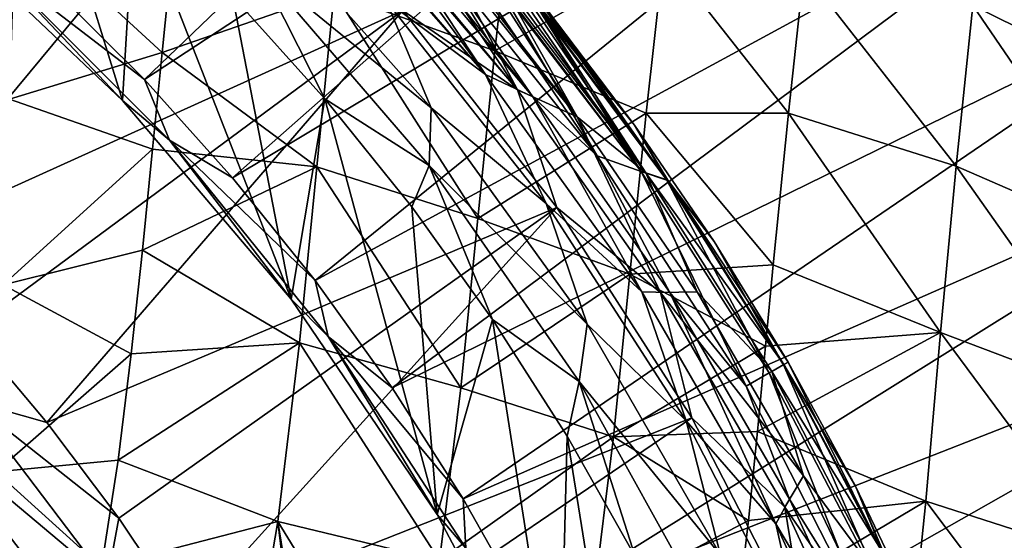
# Model space of a CAD drawing. Header units: metres. Extents: x -109 to 109, y -314 to 82.
# Tile 142 of 191: x 12.98 to 20.76, y 9.59 to 13.71. Entities that reach past the tile are written whole.
import ezdxf

# ---------------------------------------------------------------- set-up
doc = ezdxf.new("R2010")
doc.units = ezdxf.units.M
doc.layers.add('solid_504261_XXX', color=7, linetype='CONTINUOUS')

msp = doc.modelspace()

# ---------------------------------------------------------------- linework, layer by layer
at = {"layer": 'solid_504261_XXX'}
for points in [[(19.206964, 18.257572, 142.88179), (13.968429, 13.231598, 119.136856), (13.231598, 13.968429, 119.136856)], [(19.206964, 18.257572, 142.88179), (20.107044, 17.261322, 142.88179), (13.968429, 13.231598, 119.136856)], [(20.107044, 17.261322, 142.88179), (14.664287, 12.455957, 119.136856), (13.968429, 13.231598, 119.136856)], [(20.107044, 17.261322, 142.88179), (20.955507, 16.220762, 142.88179), (14.664287, 12.455957, 119.136856)], [(12.877781, 16.23637, 87.27034), (14.65399, 15.210876, 87.66832), (10.523674, 13.196292, 83.425682)], [(20.955507, 16.220762, 142.88179), (15.317132, 11.643782, 119.136856), (14.664287, 12.455957, 119.136856)], [(20.955507, 16.220762, 142.88179), (21.750181, 15.138562, 142.88179), (15.317132, 11.643782, 119.136856)], [(13.074346, 15.398085, 110.546997), (12.300288, 14.481105, 110.546997), (13.79399, 13.066205, 110.546997)], [(13.888871, 14.66761, 110.546997), (13.074346, 15.398085, 110.546997), (13.79399, 13.066205, 110.546997)], [(16.736427, 13.460162, 206.737152), (15.619847, 15.281701, 206.802856), (15.466546, 13.918993, 207.498276)], [(16.736427, 13.460162, 206.737152), (16.88434, 14.770702, 206.064743), (15.619847, 15.281701, 206.802856)], [(14.65399, 15.210876, 87.66832), (11.247042, 12.585463, 83.425682), (10.523674, 13.196292, 83.425682)], [(14.65399, 15.210876, 87.66832), (11.935022, 11.935036, 83.425682), (11.247042, 12.585463, 83.425682)], [(14.65399, 15.210876, 87.66832), (16.009872, 13.776581, 87.66832), (11.935022, 11.935036, 83.425682)], [(21.750181, 15.138562, 142.88179), (15.92505, 10.797452, 119.136856), (15.317132, 11.643782, 119.136856)], [(21.750181, 15.138562, 142.88179), (22.489021, 14.017503, 142.88179), (15.92505, 10.797452, 119.136856)], [(21.923342, 13.122091, 202.007324), (20.627014, 15.003718, 201.956436), (20.513123, 13.816594, 202.91127)], [(21.923342, 13.122091, 202.007324), (22.02763, 14.237732, 201.104721), (20.627014, 15.003718, 201.956436)], [(15.316877, 14.828157, 110.046432), (15.268673, 14.855989, 110.063194), (16.663546, 13.272665, 110.063057)], [(15.876505, 13.854318, 110.267899), (16.663546, 13.272665, 110.063057), (15.268673, 14.855989, 110.063194)], [(15.316877, 14.828157, 110.046432), (16.663546, 13.272665, 110.063057), (15.685974, 14.61506, 109.891838)], [(18.071918, 14.220277, 205.271027), (16.88434, 14.770702, 206.064743), (16.736427, 13.460162, 206.737152)], [(13.888871, 14.66761, 110.546997), (13.79399, 13.066205, 110.546997), (15.125695, 11.498389, 110.546997)], [(14.662739, 13.894027, 110.546997), (13.888871, 14.66761, 110.546997), (15.125695, 11.498389, 110.546997)], [(16.915438, 13.151079, 88.025139), (16.009872, 13.776581, 87.66832), (15.646475, 14.637865, 88.024956)], [(16.915438, 13.151079, 88.025139), (15.646475, 14.637865, 88.024956), (15.697869, 14.608191, 88.049072)], [(14.834806, 14.583034, 110.420761), (16.233444, 13.008139, 110.420761), (15.876505, 13.854318, 110.267899)], [(14.863725, 14.129024, 110.515129), (16.233444, 13.008139, 110.420761), (14.834806, 14.583034, 110.420761)], [(16.663546, 13.272665, 110.063057), (15.828936, 14.532521, 109.815208), (15.685974, 14.61506, 109.891838)], [(16.915438, 13.151079, 88.025139), (15.697869, 14.608191, 88.049072), (16.096048, 14.378304, 88.263573)], [(12.300288, 14.481105, 110.546997), (12.30034, 14.481079, 117.546997), (13.793915, 13.06629, 117.546997)], [(13.79399, 13.066205, 110.546997), (12.300288, 14.481105, 110.546997), (13.793915, 13.06629, 117.546997)], [(13.793915, 13.06629, 117.546997), (12.30034, 14.481079, 117.546997), (12.753802, 14.164532, 118.34626)], [(12.90246, 13.076095, 209.294739), (14.106412, 13.445695, 208.524719), (12.946909, 14.513949, 208.82486)], [(12.946909, 14.513949, 208.82486), (14.106412, 13.445695, 208.524719), (14.181306, 14.177491, 208.237198)], [(15.977005, 14.447033, 109.72065), (15.828936, 14.532521, 109.815208), (17.036501, 13.09631, 109.814964)], [(16.663546, 13.272665, 110.063057), (17.036501, 13.09631, 109.814964), (15.828936, 14.532521, 109.815208)], [(15.977005, 14.447033, 109.72065), (17.036501, 13.09631, 109.814964), (16.193218, 14.322203, 109.535629)], [(16.915438, 13.151079, 88.025139), (16.096048, 14.378304, 88.263573), (16.34037, 14.237245, 88.427078)], [(17.036501, 13.09631, 109.814964), (17.545706, 12.629094, 109.535629), (16.193218, 14.322203, 109.535629)], [(16.51964, 14.133742, 109.142822), (16.193218, 14.322203, 109.535629), (17.545706, 12.629094, 109.535629)], [(17.387413, 12.937507, 88.426826), (16.34037, 14.237245, 88.427078), (16.420565, 14.190944, 88.488159)], [(17.387413, 12.937507, 88.426826), (16.915438, 13.151079, 88.025139), (16.34037, 14.237245, 88.427078)], [(12.753802, 14.164532, 118.34626), (13.231598, 13.968429, 119.136856), (13.968429, 13.231598, 119.136856)], [(14.164532, 12.753802, 118.34626), (12.753802, 14.164532, 118.34626), (13.968429, 13.231598, 119.136856)], [(13.793915, 13.06629, 117.546997), (12.753802, 14.164532, 118.34626), (14.164532, 12.753802, 118.34626)], [(14.181306, 14.177491, 208.237198), (14.106412, 13.445695, 208.524719), (15.466546, 13.918993, 207.498276)], [(17.387413, 12.937507, 88.426826), (16.420565, 14.190944, 88.488159), (16.677172, 14.042791, 88.717873)], [(17.931505, 12.965925, 205.917755), (18.071918, 14.220277, 205.271027), (16.736427, 13.460162, 206.737152)], [(19.055998, 12.967939, 204.831467), (18.071918, 14.220277, 205.271027), (17.931505, 12.965925, 205.917755)], [(19.055998, 12.967939, 204.831467), (19.178202, 14.087749, 204.190659), (18.071918, 14.220277, 205.271027)], [(14.863725, 14.129024, 110.515129), (14.662739, 13.894027, 110.546997), (15.393735, 13.07948, 110.546997)], [(14.863725, 14.129024, 110.515129), (15.393735, 13.07948, 110.546997), (16.216873, 12.552794, 110.515129)], [(14.863725, 14.129024, 110.515129), (16.216873, 12.552794, 110.515129), (16.233444, 13.008139, 110.420761)], [(16.51964, 14.133742, 109.142822), (17.545706, 12.629094, 109.535629), (16.746874, 14.002549, 108.790718)], [(20.38216, 12.547519, 203.697571), (19.178202, 14.087749, 204.190659), (19.055998, 12.967939, 204.831467)], [(20.38216, 12.547519, 203.697571), (20.513123, 13.816594, 202.91127), (19.178202, 14.087749, 204.190659)], [(22.489021, 14.017503, 142.88179), (16.486258, 9.919452, 119.136856), (15.92505, 10.797452, 119.136856)], [(22.489021, 14.017503, 142.88179), (23.170132, 12.86046, 142.88179), (16.486258, 9.919452, 119.136856)], [(17.387413, 12.937507, 88.426826), (16.677172, 14.042791, 88.717873), (16.806732, 13.96799, 88.863434)], [(17.891577, 12.506625, 108.791199), (16.746874, 14.002549, 108.790718), (17.545706, 12.629094, 109.535629)], [(17.891577, 12.506625, 108.791199), (16.766958, 13.990952, 108.754692), (16.746874, 14.002549, 108.790718)], [(17.891577, 12.506625, 108.791199), (16.947525, 13.886703, 108.372681), (16.766958, 13.990952, 108.754692)], [(17.928286, 12.495248, 88.862144), (16.806732, 13.96799, 88.863434), (16.871214, 13.930761, 88.947113)], [(17.928286, 12.495248, 88.862144), (17.387413, 12.937507, 88.426826), (16.806732, 13.96799, 88.863434)], [(17.928286, 12.495248, 88.862144), (16.871214, 13.930761, 88.947113), (17.008648, 13.851413, 89.169632)], [(14.106412, 13.445695, 208.524719), (15.329226, 12.542544, 208.018906), (15.466546, 13.918993, 207.498276)], [(15.393735, 13.07948, 110.546997), (14.662739, 13.894027, 110.546997), (15.125695, 11.498389, 110.546997)], [(16.602121, 12.134627, 207.240341), (15.466546, 13.918993, 207.498276), (15.329226, 12.542544, 208.018906)], [(16.602121, 12.134627, 207.240341), (16.736427, 13.460162, 206.737152), (15.466546, 13.918993, 207.498276)], [(15.876505, 13.854318, 110.267899), (17.142944, 12.252551, 110.267899), (16.663546, 13.272665, 110.063057)], [(16.233444, 13.008139, 110.420761), (17.142944, 12.252551, 110.267899), (15.876505, 13.854318, 110.267899)], [(17.891577, 12.506625, 108.791199), (17.062254, 13.820463, 108.026939), (16.947525, 13.886703, 108.372681)], [(17.928286, 12.495248, 88.862144), (17.008648, 13.851413, 89.169632), (17.076572, 13.812198, 89.321541)], [(16.009872, 13.776581, 87.66832), (12.585449, 11.247057, 83.425682), (11.935022, 11.935036, 83.425682)], [(16.009872, 13.776581, 87.66832), (13.196278, 10.523691, 83.425682), (12.585449, 11.247057, 83.425682)], [(16.009872, 13.776581, 87.66832), (17.22595, 12.221982, 87.66832), (13.196278, 10.523691, 83.425682)], [(16.915438, 13.151079, 88.025139), (17.22595, 12.221982, 87.66832), (16.009872, 13.776581, 87.66832)], [(18.094162, 12.438848, 108.027229), (17.070246, 13.815849, 107.996506), (17.062254, 13.820463, 108.026939)], [(17.891577, 12.506625, 108.791199), (18.094162, 12.438848, 108.027229), (17.062254, 13.820463, 108.026939)], [(18.094162, 12.438848, 108.027229), (17.14135, 13.774798, 107.624779), (17.070246, 13.815849, 107.996506)], [(17.840405, 12.873228, 89.789642), (17.076572, 13.812198, 89.321541), (17.098276, 13.799666, 89.382874)], [(18.102516, 12.436847, 89.320335), (17.076572, 13.812198, 89.321541), (17.840405, 12.873228, 89.789642)], [(18.102516, 12.436847, 89.320335), (17.928286, 12.495248, 88.862144), (17.076572, 13.812198, 89.321541)], [(17.840405, 12.873228, 89.789642), (17.098276, 13.799666, 89.382874), (17.148464, 13.770691, 89.588081)], [(18.094162, 12.438848, 108.027229), (17.164658, 13.761341, 107.255356), (17.14135, 13.774798, 107.624779)], [(17.840405, 12.873228, 89.789642), (17.148464, 13.770691, 89.588081), (17.164658, 13.761341, 89.789642)], [(21.804441, 11.928927, 202.752197), (20.513123, 13.816594, 202.91127), (20.38216, 12.547519, 203.697571)], [(21.804441, 11.928927, 202.752197), (21.923342, 13.122091, 202.007324), (20.513123, 13.816594, 202.91127)], [(17.840405, 12.873228, 107.255356), (17.164658, 13.761341, 89.789642), (17.164658, 13.761341, 107.255356)], [(17.840405, 12.873228, 107.255356), (17.840405, 12.873228, 89.789642), (17.164658, 13.761341, 89.789642)], [(18.094162, 12.438848, 108.027229), (17.840405, 12.873228, 107.255356), (17.164658, 13.761341, 107.255356)], [(17.931505, 12.965925, 205.917755), (16.736427, 13.460162, 206.737152), (16.602121, 12.134627, 207.240341)], [(12.90246, 13.076095, 209.294739), (14.030482, 12.683448, 208.77742), (14.106412, 13.445695, 208.524719)], [(14.106412, 13.445695, 208.524719), (14.030482, 12.683448, 208.77742), (15.329226, 12.542544, 208.018906)], [(14.164532, 12.753802, 118.34626), (13.968429, 13.231598, 119.136856), (14.664287, 12.455957, 119.136856)], [(16.663546, 13.272665, 110.063057), (17.897732, 11.554592, 110.063057), (17.036501, 13.09631, 109.814964)], [(17.142944, 12.252551, 110.267899), (17.897732, 11.554592, 110.063057), (16.663546, 13.272665, 110.063057)], [(16.915438, 13.151079, 88.025139), (18.046295, 11.550502, 88.025139), (17.22595, 12.221982, 87.66832)], [(17.387413, 12.937507, 88.426826), (18.046295, 11.550502, 88.025139), (16.915438, 13.151079, 88.025139)], [(12.850627, 11.610964, 209.625153), (14.030482, 12.683448, 208.77742), (12.90246, 13.076095, 209.294739)], [(15.393735, 13.07948, 110.546997), (15.125695, 11.498389, 110.546997), (16.280344, 9.795412, 110.546997)], [(16.079376, 12.22674, 110.546997), (15.393735, 13.07948, 110.546997), (16.280344, 9.795412, 110.546997)], [(16.216873, 12.552794, 110.515129), (15.393735, 13.07948, 110.546997), (16.079376, 12.22674, 110.546997)], [(17.036501, 13.09631, 109.814964), (18.119844, 11.551059, 109.814964), (17.545706, 12.629094, 109.535629)], [(17.897732, 11.554592, 110.063057), (18.119844, 11.551059, 109.814964), (17.036501, 13.09631, 109.814964)], [(15.125769, 11.49831, 117.546997), (13.793915, 13.06629, 117.546997), (14.164532, 12.753802, 118.34626)], [(13.79399, 13.066205, 110.546997), (13.793915, 13.06629, 117.546997), (15.125769, 11.49831, 117.546997)], [(15.125695, 11.498389, 110.546997), (13.79399, 13.066205, 110.546997), (15.125769, 11.49831, 117.546997)], [(16.216873, 12.552794, 110.515129), (17.465652, 11.299881, 110.420761), (16.233444, 13.008139, 110.420761)], [(16.233444, 13.008139, 110.420761), (17.465652, 11.299881, 110.420761), (17.142944, 12.252551, 110.267899)], [(17.802898, 11.69551, 206.401474), (17.931505, 12.965925, 205.917755), (16.602121, 12.134627, 207.240341)], [(17.387413, 12.937507, 88.426826), (18.335707, 11.554353, 88.426826), (18.046295, 11.550502, 88.025139)], [(17.928286, 12.495248, 88.862144), (18.335707, 11.554353, 88.426826), (17.387413, 12.937507, 88.426826)], [(18.934671, 11.768189, 205.355148), (17.931505, 12.965925, 205.917755), (17.802898, 11.69551, 206.401474)], [(18.934671, 11.768189, 205.355148), (19.055998, 12.967939, 204.831467), (17.931505, 12.965925, 205.917755)], [(20.25687, 11.23489, 204.293411), (19.055998, 12.967939, 204.831467), (18.934671, 11.768189, 205.355148)], [(20.25687, 11.23489, 204.293411), (20.38216, 12.547519, 203.697571), (19.055998, 12.967939, 204.831467)], [(23.170132, 12.86046, 142.88179), (16.999107, 9.012356, 119.136856), (16.486258, 9.919452, 119.136856)], [(23.170132, 12.86046, 142.88179), (23.791765, 11.670406, 142.88179), (16.999107, 9.012356, 119.136856)], [(18.470243, 11.951991, 107.255356), (18.470243, 11.951991, 89.789642), (17.840405, 12.873228, 89.789642)], [(18.102516, 12.436847, 89.320335), (17.840405, 12.873228, 89.789642), (18.470243, 11.951991, 89.789642)], [(17.840405, 12.873228, 107.255356), (18.470243, 11.951991, 107.255356), (17.840405, 12.873228, 89.789642)], [(18.094162, 12.438848, 108.027229), (18.470243, 11.951991, 107.255356), (17.840405, 12.873228, 107.255356)], [(12.850627, 11.610964, 209.625153), (13.952734, 11.885813, 208.994293), (14.030482, 12.683448, 208.77742)], [(14.030482, 12.683448, 208.77742), (13.952734, 11.885813, 208.994293), (15.329226, 12.542544, 208.018906)], [(14.164532, 12.753802, 118.34626), (14.664287, 12.455957, 119.136856), (15.317132, 11.643782, 119.136856)], [(15.420073, 11.203339, 118.34626), (14.164532, 12.753802, 118.34626), (15.317132, 11.643782, 119.136856)], [(15.125769, 11.49831, 117.546997), (14.164532, 12.753802, 118.34626), (15.420073, 11.203339, 118.34626)], [(18.119844, 11.551059, 109.814964), (18.721895, 10.809091, 109.535629), (17.545706, 12.629094, 109.535629)], [(17.891577, 12.506625, 108.791199), (17.545706, 12.629094, 109.535629), (18.721895, 10.809091, 109.535629)], [(13.952734, 11.885813, 208.994293), (15.192377, 11.153863, 208.386734), (15.329226, 12.542544, 208.018906)], [(16.467161, 10.796034, 207.595978), (15.329226, 12.542544, 208.018906), (15.192377, 11.153863, 208.386734)], [(16.467161, 10.796034, 207.595978), (16.602121, 12.134627, 207.240341), (15.329226, 12.542544, 208.018906)], [(16.216873, 12.552794, 110.515129), (16.079376, 12.22674, 110.546997), (16.717783, 11.338222, 110.546997)], [(16.216873, 12.552794, 110.515129), (16.717783, 11.338222, 110.546997), (17.403614, 10.847756, 110.515129)], [(16.216873, 12.552794, 110.515129), (17.403614, 10.847756, 110.515129), (17.465652, 11.299881, 110.420761)], [(21.691849, 10.692941, 203.318832), (20.38216, 12.547519, 203.697571), (20.25687, 11.23489, 204.293411)], [(21.691849, 10.692941, 203.318832), (21.804441, 11.928927, 202.752197), (20.38216, 12.547519, 203.697571)], [(17.891577, 12.506625, 108.791199), (18.721895, 10.809091, 109.535629), (18.904844, 10.914718, 108.791199)], [(17.891577, 12.506625, 108.791199), (18.904844, 10.914718, 108.791199), (18.094162, 12.438848, 108.027229)], [(17.928286, 12.495248, 88.862144), (18.925272, 10.926517, 88.862144), (18.335707, 11.554353, 88.426826)], [(19.020571, 10.981534, 89.320335), (18.925272, 10.926517, 88.862144), (17.928286, 12.495248, 88.862144)], [(18.102516, 12.436847, 89.320335), (19.020571, 10.981534, 89.320335), (17.928286, 12.495248, 88.862144)], [(18.094162, 12.438848, 108.027229), (19.015591, 10.978657, 108.027229), (18.470243, 11.951991, 107.255356)], [(18.904844, 10.914718, 108.791199), (19.015591, 10.978657, 108.027229), (18.094162, 12.438848, 108.027229)], [(18.102516, 12.436847, 89.320335), (18.470243, 11.951991, 89.789642), (19.052559, 11, 89.789642)], [(18.102516, 12.436847, 89.320335), (19.052559, 11, 89.789642), (19.020571, 10.981534, 89.320335)], [(17.22595, 12.221982, 87.66832), (13.765586, 9.767214, 83.425682), (13.196278, 10.523691, 83.425682)], [(17.22595, 12.221982, 87.66832), (14.291583, 8.980004, 83.425682), (13.765586, 9.767214, 83.425682)], [(17.22595, 12.221982, 87.66832), (18.291603, 10.560657, 87.66832), (14.291583, 8.980004, 83.425682)], [(16.717783, 11.338222, 110.546997), (16.079376, 12.22674, 110.546997), (16.280344, 9.795412, 110.546997)], [(17.142944, 12.252551, 110.267899), (18.248398, 10.535725, 110.267899), (17.897732, 11.554592, 110.063057)], [(17.465652, 11.299881, 110.420761), (18.248398, 10.535725, 110.267899), (17.142944, 12.252551, 110.267899)], [(18.046295, 11.550502, 88.025139), (18.291603, 10.560657, 87.66832), (17.22595, 12.221982, 87.66832)], [(17.802898, 11.69551, 206.401474), (16.602121, 12.134627, 207.240341), (16.467161, 10.796034, 207.595978)], [(19.052559, 11, 107.255356), (19.052559, 11, 89.789642), (18.470243, 11.951991, 89.789642)], [(18.470243, 11.951991, 107.255356), (19.052559, 11, 107.255356), (18.470243, 11.951991, 89.789642)], [(19.015591, 10.978657, 108.027229), (19.052559, 11, 107.255356), (18.470243, 11.951991, 107.255356)], [(12.850627, 11.610964, 209.625153), (13.863164, 11.064858, 209.175568), (13.952734, 11.885813, 208.994293)], [(13.952734, 11.885813, 208.994293), (13.863164, 11.064858, 209.175568), (15.192377, 11.153863, 208.386734)], [(18.874588, 11.125966, 205.571869), (18.934671, 11.768189, 205.355148), (17.802898, 11.69551, 206.401474)], [(20.25687, 11.23489, 204.293411), (18.934671, 11.768189, 205.355148), (18.874588, 11.125966, 205.571869)], [(17.672922, 10.411257, 206.743423), (17.802898, 11.69551, 206.401474), (16.467161, 10.796034, 207.595978)], [(23.791765, 11.670406, 142.88179), (17.462095, 8.078826, 119.136856), (16.999107, 9.012356, 119.136856)], [(23.791765, 11.670406, 142.88179), (24.352324, 10.450394, 142.88179), (17.462095, 8.078826, 119.136856)], [(18.874588, 11.125966, 205.571869), (17.802898, 11.69551, 206.401474), (17.672922, 10.411257, 206.743423)], [(12.792765, 10.133377, 209.81781), (13.863164, 11.064858, 209.175568), (12.850627, 11.610964, 209.625153)], [(15.420073, 11.203339, 118.34626), (15.317132, 11.643782, 119.136856), (15.92505, 10.797452, 119.136856)], [(17.897732, 11.554592, 110.063057), (18.955441, 9.722588, 110.063057), (18.119844, 11.551059, 109.814964)], [(18.248398, 10.535725, 110.267899), (18.955441, 9.722588, 110.063057), (17.897732, 11.554592, 110.063057)], [(18.335707, 11.554353, 88.426826), (19.174215, 10.102015, 88.426826), (18.046295, 11.550502, 88.025139)], [(18.046295, 11.550502, 88.025139), (19.02618, 9.853293, 88.025139), (18.291603, 10.560657, 87.66832)], [(19.174215, 10.102015, 88.426826), (19.02618, 9.853293, 88.025139), (18.046295, 11.550502, 88.025139)], [(18.119844, 11.551059, 109.814964), (19.063431, 9.916718, 109.814964), (18.721895, 10.809091, 109.535629)], [(18.955441, 9.722588, 110.063057), (19.063431, 9.916718, 109.814964), (18.119844, 11.551059, 109.814964)], [(18.925272, 10.926517, 88.862144), (19.174215, 10.102015, 88.426826), (18.335707, 11.554353, 88.426826)], [(15.125695, 11.498389, 110.546997), (15.125769, 11.49831, 117.546997), (16.280287, 9.795524, 117.546997)], [(16.280344, 9.795412, 110.546997), (15.125695, 11.498389, 110.546997), (16.280287, 9.795524, 117.546997)], [(16.280287, 9.795524, 117.546997), (15.125769, 11.49831, 117.546997), (15.420073, 11.203339, 118.34626)], [(16.717783, 11.338222, 110.546997), (16.280344, 9.795412, 110.546997), (17.243874, 7.978006, 110.546997)], [(17.30724, 10.416305, 110.546997), (16.717783, 11.338222, 110.546997), (17.243874, 7.978006, 110.546997)], [(17.403614, 10.847756, 110.515129), (16.717783, 11.338222, 110.546997), (17.30724, 10.416305, 110.546997)], [(17.403614, 10.847756, 110.515129), (18.518803, 9.475777, 110.420761), (17.465652, 11.299881, 110.420761)], [(17.465652, 11.299881, 110.420761), (18.518803, 9.475777, 110.420761), (18.248398, 10.535725, 110.267899)], [(12.591462, 10.695284, 83.119949), (12.585449, 11.247057, 83.425682), (13.196278, 10.523691, 83.425682)], [(15.420073, 11.203339, 118.34626), (15.92505, 10.797452, 119.136856), (16.486258, 9.919452, 119.136856)], [(16.506668, 9.530129, 118.34626), (15.420073, 11.203339, 118.34626), (16.486258, 9.919452, 119.136856)], [(16.280287, 9.795524, 117.546997), (15.420073, 11.203339, 118.34626), (16.506668, 9.530129, 118.34626)], [(20.25687, 11.23489, 204.293411), (18.874588, 11.125966, 205.571869), (18.810904, 10.452686, 205.758453)], [(20.141527, 9.902872, 204.702148), (20.25687, 11.23489, 204.293411), (18.810904, 10.452686, 205.758453)], [(21.589409, 9.435213, 203.710541), (20.25687, 11.23489, 204.293411), (20.141527, 9.902872, 204.702148)], [(21.589409, 9.435213, 203.710541), (21.691849, 10.692941, 203.318832), (20.25687, 11.23489, 204.293411)], [(13.759425, 10.224772, 209.319763), (15.02158, 9.740791, 208.638016), (15.192377, 11.153863, 208.386734)], [(13.863164, 11.064858, 209.175568), (13.759425, 10.224772, 209.319763), (15.192377, 11.153863, 208.386734)], [(16.299654, 9.43329, 207.840225), (15.192377, 11.153863, 208.386734), (15.02158, 9.740791, 208.638016)], [(16.299654, 9.43329, 207.840225), (16.467161, 10.796034, 207.595978), (15.192377, 11.153863, 208.386734)], [(18.810904, 10.452686, 205.758453), (18.874588, 11.125966, 205.571869), (17.672922, 10.411257, 206.743423)], [(12.792765, 10.133377, 209.81781), (13.759425, 10.224772, 209.319763), (13.863164, 11.064858, 209.175568)], [(18.904844, 10.914718, 108.791199), (19.776844, 9.241248, 108.791199), (19.015591, 10.978657, 108.027229)], [(19.020571, 10.981534, 89.320335), (19.821882, 9.458818, 89.320335), (18.925272, 10.926517, 88.862144)], [(19.015591, 10.978657, 108.027229), (19.819439, 9.45058, 108.027229), (19.052559, 11, 107.255356)], [(19.776844, 9.241248, 108.791199), (19.819439, 9.45058, 108.027229), (19.015591, 10.978657, 108.027229)], [(19.020571, 10.981534, 89.320335), (19.052559, 11, 89.789642), (19.58585, 10.019705, 89.789642)], [(19.020571, 10.981534, 89.320335), (19.58585, 10.019705, 89.789642), (19.821882, 9.458818, 89.320335)], [(19.58585, 10.019705, 107.255356), (19.58585, 10.019705, 89.789642), (19.052559, 11, 89.789642)], [(19.052559, 11, 107.255356), (19.58585, 10.019705, 107.255356), (19.052559, 11, 89.789642)], [(19.819439, 9.45058, 108.027229), (19.58585, 10.019705, 107.255356), (19.052559, 11, 107.255356)], [(18.904844, 10.914718, 108.791199), (18.721895, 10.809091, 109.535629), (19.709969, 8.880479, 109.535629)], [(18.904844, 10.914718, 108.791199), (19.709969, 8.880479, 109.535629), (19.776844, 9.241248, 108.791199)], [(18.925272, 10.926517, 88.862144), (19.785341, 9.278736, 88.862144), (19.174215, 10.102015, 88.426826)], [(19.821882, 9.458818, 89.320335), (19.785341, 9.278736, 88.862144), (18.925272, 10.926517, 88.862144)], [(17.403614, 10.847756, 110.515129), (17.30724, 10.416305, 110.546997), (17.845991, 9.463637, 110.546997)], [(17.403614, 10.847756, 110.515129), (17.845991, 9.463637, 110.546997), (18.411772, 9.031405, 110.515129)], [(17.403614, 10.847756, 110.515129), (18.411772, 9.031405, 110.515129), (18.518803, 9.475777, 110.420761)], [(17.672922, 10.411257, 206.743423), (16.467161, 10.796034, 207.595978), (16.299654, 9.43329, 207.840225)], [(19.063431, 9.916718, 109.814964), (19.709969, 8.880479, 109.535629), (18.721895, 10.809091, 109.535629)], [(12.591462, 10.695284, 83.119949), (13.674014, 9.271212, 83.119949), (12.285222, 10.435162, 82.873764)], [(12.591462, 10.695284, 83.119949), (13.196278, 10.523691, 83.425682), (13.765586, 9.767214, 83.425682)], [(12.591462, 10.695284, 83.119949), (13.765586, 9.767214, 83.425682), (13.674014, 9.271212, 83.119949)], [(18.291603, 10.560657, 87.66832), (14.772614, 8.16454, 83.425682), (14.291583, 8.980004, 83.425682)], [(18.291603, 10.560657, 87.66832), (19.197525, 8.807113, 87.66832), (14.772614, 8.16454, 83.425682)], [(18.248398, 10.535725, 110.267899), (19.182487, 8.71996, 110.267899), (18.955441, 9.722588, 110.063057)], [(18.518803, 9.475777, 110.420761), (19.182487, 8.71996, 110.267899), (18.248398, 10.535725, 110.267899)], [(19.02618, 9.853293, 88.025139), (19.197525, 8.807113, 87.66832), (18.291603, 10.560657, 87.66832)], [(12.285222, 10.435162, 82.873764), (13.341445, 9.045724, 82.873764), (11.95338, 10.153292, 82.693542)], [(13.674014, 9.271212, 83.119949), (13.341445, 9.045724, 82.873764), (12.285222, 10.435162, 82.873764)], [(24.352324, 10.450394, 142.88179), (17.873865, 7.121598, 119.136856), (17.462095, 8.078826, 119.136856)], [(18.73941, 9.749856, 205.915787), (18.810904, 10.452686, 205.758453), (17.672922, 10.411257, 206.743423)], [(24.352324, 10.450394, 142.88179), (24.850372, 9.203555, 142.88179), (17.873865, 7.121598, 119.136856)], [(20.141527, 9.902872, 204.702148), (18.810904, 10.452686, 205.758453), (18.73941, 9.749856, 205.915787)], [(17.51198, 9.102987, 206.979355), (17.672922, 10.411257, 206.743423), (16.299654, 9.43329, 207.840225)], [(17.30724, 10.416305, 110.546997), (17.243874, 7.978006, 110.546997), (18.005428, 6.066638, 110.546997)], [(17.845991, 9.463637, 110.546997), (17.30724, 10.416305, 110.546997), (18.005428, 6.066638, 110.546997)], [(18.73941, 9.749856, 205.915787), (17.672922, 10.411257, 206.743423), (17.51198, 9.102987, 206.979355)], [(12.792765, 10.133377, 209.81781), (13.627585, 9.381575, 209.431412), (13.759425, 10.224772, 209.319763)], [(13.759425, 10.224772, 209.319763), (13.627585, 9.381575, 209.431412), (15.02158, 9.740791, 208.638016)], [(13.341445, 9.045724, 82.873764), (12.981071, 8.801385, 82.693542), (11.95338, 10.153292, 82.693542)], [(12.732715, 8.658249, 209.873276), (13.627585, 9.381575, 209.431412), (12.792765, 10.133377, 209.81781)], [(19.174215, 10.102015, 88.426826), (19.897915, 8.589191, 88.426826), (19.02618, 9.853293, 88.025139)], [(19.785341, 9.278736, 88.862144), (19.897915, 8.589191, 88.426826), (19.174215, 10.102015, 88.426826)], [(20.068745, 9.013629, 107.255356), (20.068745, 9.013629, 89.789642), (19.58585, 10.019705, 89.789642)], [(19.821882, 9.458818, 89.320335), (19.58585, 10.019705, 89.789642), (20.068745, 9.013629, 89.789642)], [(19.58585, 10.019705, 107.255356), (20.068745, 9.013629, 107.255356), (19.58585, 10.019705, 89.789642)], [(19.819439, 9.45058, 108.027229), (20.068745, 9.013629, 107.255356), (19.58585, 10.019705, 107.255356)], [(16.506668, 9.530129, 118.34626), (16.486258, 9.919452, 119.136856), (16.999107, 9.012356, 119.136856)], [(20.141527, 9.902872, 204.702148), (18.73941, 9.749856, 205.915787), (18.653992, 9.017477, 206.046341)], [(20.00281, 8.539611, 204.971695), (20.141527, 9.902872, 204.702148), (18.653992, 9.017477, 206.046341)], [(18.955441, 9.722588, 110.063057), (19.859987, 8.20589, 109.814964), (19.063431, 9.916718, 109.814964)], [(19.063431, 9.916718, 109.814964), (19.859987, 8.20589, 109.814964), (19.709969, 8.880479, 109.535629)], [(21.466242, 8.143011, 203.972702), (20.141527, 9.902872, 204.702148), (20.00281, 8.539611, 204.971695)], [(21.466242, 8.143011, 203.972702), (21.589409, 9.435213, 203.710541), (20.141527, 9.902872, 204.702148)], [(19.02618, 9.853293, 88.025139), (19.846889, 8.073651, 88.025139), (19.197525, 8.807113, 87.66832)], [(19.897915, 8.589191, 88.426826), (19.846889, 8.073651, 88.025139), (19.02618, 9.853293, 88.025139)], [(13.627585, 9.381575, 209.431412), (14.775306, 8.301769, 208.793839), (15.02158, 9.740791, 208.638016)], [(13.674014, 9.271212, 83.119949), (13.765586, 9.767214, 83.425682), (14.291583, 8.980004, 83.425682)], [(15.204992, 8.219059, 208.537979), (15.02158, 9.740791, 208.638016), (14.775306, 8.301769, 208.793839)], [(16.062202, 8.04432, 207.994095), (16.299654, 9.43329, 207.840225), (15.02158, 9.740791, 208.638016)], [(15.268017, 8.206661, 208.499542), (16.062202, 8.04432, 207.994095), (15.02158, 9.740791, 208.638016)], [(15.204992, 8.219059, 208.537979), (15.268017, 8.206661, 208.499542), (15.02158, 9.740791, 208.638016)], [(17.243933, 7.977893, 117.546997), (16.280287, 9.795524, 117.546997), (16.506668, 9.530129, 118.34626)], [(16.280344, 9.795412, 110.546997), (16.280287, 9.795524, 117.546997), (17.243933, 7.977893, 117.546997)], [(17.243874, 7.978006, 110.546997), (16.280344, 9.795412, 110.546997), (17.243933, 7.977893, 117.546997)], [(18.653992, 9.017477, 206.046341), (18.73941, 9.749856, 205.915787), (17.51198, 9.102987, 206.979355)], [(18.955441, 9.722588, 110.063057), (19.826241, 7.794715, 110.063057), (19.859987, 8.20589, 109.814964)], [(19.182487, 8.71996, 110.267899), (19.826241, 7.794715, 110.063057), (18.955441, 9.722588, 110.063057)]]:
    msp.add_3dface(points, dxfattribs=at)

doc.saveas('drawing.dxf')
